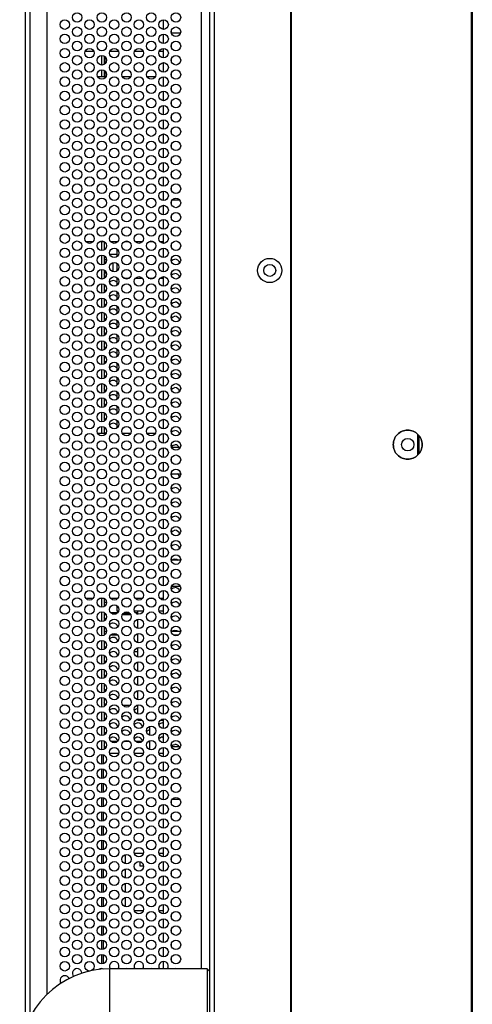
# Model space of a CAD drawing. Header units: millimetres. Extents: x 0 to 1118, y 0 to 864.
# Tile 5 of 69: x 60 to 84, y 348 to 399. Entities that reach past the tile are written whole.
import ezdxf

# ---------------------------------------------------------------- set-up
doc = ezdxf.new("R2010")
doc.units = ezdxf.units.MM

msp = doc.modelspace()

# ---------------------------------------------------------------- linework, layer by layer
at = {"color": 7, "linetype": 'Continuous', "lineweight": 30}
for p, q in [((84.2057, 300.9566), (84.2057, 471.1866)), ((84.2432, 471.1866), (84.2432, 300.9566)), ((70.4182, 470.8191), (70.4182, 301.3391)), ((70.6682, 301.5159), (70.6682, 470.6423)), ((84.1932, 304.7091), (84.1932, 467.4341)), ((74.6832, 305.8893), (74.6832, 466.2692)), ((74.7182, 305.8893), (74.7182, 466.2692)), ((60.7182, 346.2804), (60.7182, 425.8778)), ((61.8432, 424.1469), (61.8432, 348.0113)), ((67.9932, 398.7534), (67.9932, 399.2534)), ((68.4182, 398.5194), (68.4182, 398.7373)), ((68.4182, 398.5653), (68.8851, 398.5653)), ((67.9932, 398.0034), (67.9932, 398.5034)), ((63.8655, 397.6066), (64.3209, 397.6066)), ((65.1655, 397.6066), (65.6209, 397.6066)), ((66.4655, 397.6066), (66.9209, 397.6066)), ((67.7655, 397.6066), (67.9932, 397.6066)), ((67.9932, 397.2534), (67.9932, 397.7534)), ((68.4182, 397.7694), (68.4182, 397.9873)), ((64.8653, 397.3465), (64.8653, 396.9102)), ((64.9182, 396.9498), (64.9182, 397.3069)), ((67.9932, 396.5034), (67.9932, 397.0034)), ((68.4182, 397.0194), (68.4182, 397.2373)), ((64.8653, 396.5965), (64.8653, 396.2566)), ((64.9182, 396.2566), (64.9182, 396.5569)), ((68.4182, 396.2694), (68.4182, 396.4873)), ((64.9616, 396.2566), (64.5249, 396.2566)), ((66.2616, 396.2566), (65.8249, 396.2566)), ((67.5616, 396.2566), (67.1249, 396.2566)), ((67.9932, 395.7534), (67.9932, 396.2534)), ((67.9932, 395.0034), (67.9932, 395.5034)), ((68.4182, 395.5194), (68.4182, 395.7373)), ((68.4182, 394.7694), (68.4182, 394.9873)), ((67.9932, 394.2534), (67.9932, 394.7534)), ((67.9932, 393.5034), (67.9932, 394.0034)), ((68.4182, 394.0194), (68.4182, 394.2373)), ((68.4182, 393.2694), (68.4182, 393.4873)), ((67.9932, 392.7534), (67.9932, 393.2534)), ((67.9932, 392.0034), (67.9932, 392.5034)), ((68.4182, 392.5194), (68.4182, 392.7373)), ((68.4182, 391.7694), (68.4182, 391.9873)), ((67.9932, 391.2534), (67.9932, 391.7534)), ((67.9932, 390.5034), (67.9932, 391.0034)), ((68.4182, 391.0194), (68.4182, 391.2373)), ((68.4182, 390.2694), (68.4182, 390.4873)), ((67.9932, 389.7534), (67.9932, 390.2534)), ((68.8515, 389.7666), (68.4349, 389.7666)), ((67.9932, 389.0034), (67.9932, 389.5034)), ((68.4182, 389.5194), (68.4182, 389.7373)), ((67.9932, 388.2534), (67.9932, 388.7534)), ((68.4182, 388.7694), (68.4182, 388.9873)), ((68.4182, 388.0194), (68.4182, 388.2373)), ((67.9932, 387.5034), (67.9932, 388.0034)), ((63.8908, 387.6066), (64.2956, 387.6066)), ((64.6412, 387.6066), (64.8453, 387.6066)), ((64.8653, 387.5965), (64.8653, 387.1602)), ((65.1908, 387.6066), (65.5956, 387.6066)), ((65.5432, 387.5534), (65.5432, 387.6066)), ((65.5432, 386.8034), (65.5432, 387.2034)), ((65.9412, 387.6066), (66.1453, 387.6066)), ((66.4908, 387.6066), (66.8956, 387.6066)), ((67.2412, 387.6066), (67.4453, 387.6066)), ((67.7908, 387.6066), (67.9932, 387.6066)), ((67.9932, 386.7534), (67.9932, 387.2534)), ((68.4182, 387.2694), (68.4182, 387.4873)), ((64.8653, 386.8465), (64.8653, 386.4102)), ((64.8698, 386.753), (64.8653, 386.753)), ((64.8653, 386.6592), (64.9028, 386.6592)), ((64.9688, 386.7361), (64.8698, 386.753)), ((64.9028, 386.436), (64.9028, 386.6592)), ((64.9028, 386.6592), (64.9913, 386.6592)), ((65.1525, 386.9359), (65.5432, 386.9359)), ((68.4182, 386.5194), (68.4182, 386.7373)), ((65.3329, 386.0107), (65.3329, 386.496)), ((65.5432, 386.0534), (65.5432, 386.4534)), ((67.9932, 386.0034), (67.9932, 386.5034)), ((64.8653, 386.0965), (64.8653, 385.6602)), ((64.9028, 385.9967), (64.8653, 385.9967)), ((64.8653, 385.903), (64.8698, 385.903)), ((64.8698, 385.903), (64.9891, 385.9234)), ((64.9028, 385.9967), (64.9028, 386.0708)), ((64.9028, 385.9967), (64.9634, 385.9967)), ((65.5432, 385.6816), (65.5432, 385.7034)), ((65.5432, 385.3034), (65.5432, 385.6816)), ((65.5432, 385.6816), (65.5685, 385.6816)), ((65.889, 385.6816), (66.1974, 385.6816)), ((66.5179, 385.6816), (66.8685, 385.6816)), ((67.189, 385.6816), (67.4974, 385.6816)), ((67.8179, 385.6816), (67.9932, 385.6816)), ((67.9932, 385.2534), (67.9932, 385.7534)), ((68.4182, 385.7694), (68.4182, 385.9873)), ((64.8653, 385.3465), (64.8653, 384.9102)), ((68.4182, 385.0194), (68.4182, 385.2373)), ((64.8653, 384.5965), (64.8653, 384.1602)), ((65.5432, 384.5534), (65.5432, 384.9534)), ((67.9932, 384.5034), (67.9932, 385.0034)), ((65.5432, 383.8034), (65.5432, 384.2034)), ((67.9932, 383.7534), (67.9932, 384.2534)), ((68.4182, 384.2694), (68.4182, 384.4873)), ((64.8653, 383.8465), (64.8653, 383.4102)), ((68.4182, 383.5194), (68.4182, 383.7373)), ((64.8653, 383.0965), (64.8653, 382.6602)), ((65.5432, 383.0534), (65.5432, 383.4534)), ((67.9932, 383.0034), (67.9932, 383.5034)), ((65.5432, 382.3034), (65.5432, 382.7034)), ((67.9932, 382.2534), (67.9932, 382.7534)), ((68.4182, 382.7694), (68.4182, 382.9873)), ((64.8653, 382.3465), (64.8653, 381.9102)), ((67.9932, 381.5034), (67.9932, 382.0034)), ((68.4182, 382.0194), (68.4182, 382.2373)), ((64.8653, 381.5965), (64.8653, 381.1602)), ((65.5432, 381.5534), (65.5432, 381.9534)), ((68.4182, 381.2694), (68.4182, 381.4873)), ((65.5432, 380.8034), (65.5432, 381.2034)), ((67.9932, 380.7534), (67.9932, 381.2534)), ((64.8653, 380.8465), (64.8653, 380.4102)), ((65.5432, 380.0534), (65.5432, 380.4534)), ((67.9932, 380.0034), (67.9932, 380.5034)), ((68.4182, 380.5194), (68.4182, 380.7373)), ((64.8653, 380.0965), (64.8653, 379.6602)), ((68.4182, 379.7694), (68.4182, 379.9873)), ((65.5432, 379.3034), (65.5432, 379.7034)), ((67.9932, 379.2534), (67.9932, 379.7534)), ((64.8653, 379.3465), (64.8653, 378.9102)), ((65.5432, 378.5534), (65.5432, 378.9534)), ((67.9932, 378.5034), (67.9932, 379.0034)), ((68.4182, 379.0194), (68.4182, 379.2373)), ((64.8653, 378.5965), (64.8653, 378.1602)), ((68.4182, 378.2694), (68.4182, 378.4873)), ((64.8653, 377.8465), (64.8653, 377.5066)), ((65.5432, 377.8034), (65.5432, 378.2034)), ((67.9932, 377.7534), (67.9932, 378.2534)), ((64.9616, 377.5066), (64.5249, 377.5066)), ((66.2616, 377.5066), (65.8249, 377.5066)), ((67.5616, 377.5066), (67.1249, 377.5066)), ((67.9932, 377.0034), (67.9932, 377.5034)), ((68.4182, 377.5194), (68.4182, 377.7373)), ((81.3682, 376.373), (81.3682, 377.4702)), ((81.4432, 376.4735), (81.4432, 377.3697)), ((68.4182, 376.7694), (68.4182, 376.9873)), ((67.9932, 376.2534), (67.9932, 376.7534)), ((68.8668, 376.7666), (68.4196, 376.7666)), ((67.9932, 375.5034), (67.9932, 376.0034)), ((68.4182, 376.0194), (68.4182, 376.2373)), ((67.9932, 374.7534), (67.9932, 375.2534)), ((68.4182, 375.2694), (68.4182, 375.4873)), ((68.4182, 375.3916), (68.8929, 375.3916)), ((68.4182, 375.3469), (68.4807, 375.3916)), ((68.4182, 374.5194), (68.4182, 374.7373)), ((67.9932, 374.0034), (67.9932, 374.5034)), ((67.9932, 373.2534), (67.9932, 373.7534)), ((68.4182, 373.7694), (68.4182, 373.9873)), ((68.4182, 373.0194), (68.4182, 373.2373)), ((67.9932, 372.5034), (67.9932, 373.0034)), ((67.9932, 371.7534), (67.9932, 372.2534)), ((68.4182, 372.2694), (68.4182, 372.4873)), ((68.4182, 371.5194), (68.4182, 371.7373)), ((67.9932, 371.0034), (67.9932, 371.5034)), ((67.9932, 370.2534), (67.9932, 370.7534)), ((68.4182, 370.7694), (68.4182, 370.9873)), ((68.8923, 370.8566), (68.4182, 370.8566)), ((68.4182, 370.0194), (68.4182, 370.2373)), ((67.9932, 369.5034), (67.9932, 370.0034)), ((67.9932, 368.7534), (67.9932, 369.2534)), ((68.4182, 369.2694), (68.4182, 369.4873)), ((68.4182, 369.4816), (68.8709, 369.4816)), ((63.8908, 368.8566), (64.2956, 368.8566)), ((64.6412, 368.8566), (64.8453, 368.8566)), ((64.8653, 368.8465), (64.8653, 368.4102)), ((64.9932, 368.6266), (64.8653, 368.6266)), ((65.1908, 368.8566), (65.5956, 368.8566)), ((65.5432, 368.8034), (65.5432, 368.8566)), ((65.9412, 368.8566), (66.1453, 368.8566)), ((66.4908, 368.8566), (66.8956, 368.8566)), ((67.2412, 368.8566), (67.4453, 368.8566)), ((67.7908, 368.8566), (67.9932, 368.8566)), ((68.4182, 368.5194), (68.4182, 368.7373)), ((64.8653, 368.0965), (64.8653, 367.6602)), ((64.8653, 368.0266), (64.9445, 368.0266)), ((65.288, 368.0266), (65.4984, 368.0266)), ((65.5432, 368.1816), (65.5432, 368.4534)), ((65.5432, 368.1816), (65.6327, 368.1816)), ((65.5682, 368.1066), (65.5682, 368.1816)), ((65.8419, 368.0266), (66.2445, 368.0266)), ((65.856, 368.0441), (66.2304, 368.0441)), ((66.4537, 368.1816), (66.9327, 368.1816)), ((66.5565, 368.0441), (66.6432, 368.0441)), ((66.588, 368.0266), (66.6432, 368.0266)), ((66.6432, 368.0084), (66.6432, 368.1816)), ((67.7537, 368.1816), (67.9932, 368.1816)), ((67.9932, 368.0034), (67.9932, 368.5034)), ((64.8653, 367.9941), (64.9648, 367.9941)), ((65.8216, 367.9941), (66.2648, 367.9941)), ((66.6432, 367.2584), (66.6432, 367.7483)), ((67.9932, 367.2534), (67.9932, 367.7534)), ((68.4182, 367.7694), (68.4182, 367.9873)), ((64.8653, 367.3465), (64.8653, 366.9102)), ((64.8653, 367.1191), (64.9931, 367.1191)), ((66.6432, 366.5084), (66.6432, 366.9983)), ((67.9932, 366.5034), (67.9932, 367.0034)), ((68.4182, 367.0194), (68.4182, 367.2373)), ((68.4182, 367.1191), (68.8931, 367.1191)), ((64.8653, 366.9191), (64.88, 366.9191)), ((64.8653, 366.5965), (64.8653, 366.1602)), ((65.206, 366.9191), (65.5804, 366.9191)), ((68.4182, 366.2694), (68.4182, 366.4873)), ((68.5065, 366.9191), (68.78, 366.9191)), ((66.4466, 366.0441), (66.6432, 366.0441)), ((66.6432, 365.7584), (66.6432, 366.2483)), ((67.9932, 365.7534), (67.9932, 366.2534)), ((64.8653, 365.8465), (64.8653, 365.4102)), ((66.6432, 365.0084), (66.6432, 365.4983)), ((67.9932, 365.0034), (67.9932, 365.5034)), ((68.4182, 365.5194), (68.4182, 365.7373)), ((64.8653, 365.0965), (64.8653, 364.6602)), ((68.4182, 364.7694), (68.4182, 364.9873)), ((66.6432, 364.2584), (66.6432, 364.7483)), ((67.9932, 364.2534), (67.9932, 364.7534)), ((64.8653, 364.3465), (64.8653, 363.9102)), ((66.6432, 363.5084), (66.6432, 363.9983)), ((67.9932, 363.5034), (67.9932, 364.0034)), ((68.4182, 364.0194), (68.4182, 364.2373)), ((64.8653, 363.5965), (64.8653, 363.1602)), ((68.4182, 363.2694), (68.4182, 363.4873)), ((64.8653, 362.8465), (64.8653, 362.4102)), ((65.8505, 363.2191), (66.2359, 363.2191)), ((66.5669, 363.2191), (66.6432, 363.2191)), ((66.6432, 362.7584), (66.6432, 363.2483)), ((67.9932, 362.7534), (67.9932, 363.2534)), ((66.6432, 362.4316), (66.6432, 362.4983)), ((66.6432, 362.4316), (66.8685, 362.4316)), ((67.189, 362.4316), (67.4974, 362.4316)), ((67.2682, 362.3899), (67.2682, 362.4316)), ((67.8179, 362.4316), (67.9932, 362.4316)), ((67.9932, 362.0034), (67.9932, 362.5034)), ((68.4182, 362.5194), (68.4182, 362.7373)), ((64.8653, 362.0965), (64.8653, 361.6602)), ((67.2682, 361.6399), (67.2682, 362.1169)), ((67.9432, 362.2934), (67.9932, 362.2883)), ((68.4182, 361.7694), (68.4182, 361.9873)), ((64.8653, 361.3465), (64.8653, 360.9102)), ((65.5622, 361.3191), (65.2243, 361.3191)), ((66.2049, 361.3191), (65.8816, 361.3191)), ((66.8622, 361.3191), (66.5243, 361.3191)), ((67.2682, 361.3191), (67.1816, 361.3191)), ((67.2682, 360.8899), (67.2682, 361.3669)), ((67.9432, 361.5434), (67.9932, 361.5383)), ((67.9932, 361.2534), (67.9932, 361.7534)), ((67.9932, 360.5034), (67.9932, 361.0034)), ((68.4182, 361.0194), (68.4182, 361.2373)), ((68.8737, 361.0316), (68.4182, 361.0316)), ((64.8182, 360.6169), (64.8182, 360.1399)), ((65.6327, 360.6816), (65.1537, 360.6816)), ((66.9327, 360.6816), (66.4537, 360.6816)), ((67.9932, 360.6816), (67.7537, 360.6816)), ((67.9932, 359.7534), (67.9932, 360.2534)), ((68.4182, 360.2694), (68.4182, 360.4873)), ((64.8182, 359.8669), (64.8182, 359.3899)), ((68.4182, 359.5194), (68.4182, 359.7373)), ((68.7453, 359.8566), (68.5412, 359.8566)), ((67.9932, 359.0034), (67.9932, 359.5034)), ((64.8182, 359.1169), (64.8182, 358.6399)), ((67.9932, 358.2534), (67.9932, 358.7534)), ((68.4182, 358.7694), (68.4182, 358.9873)), ((64.8182, 358.3669), (64.8182, 357.8899)), ((68.4182, 358.0194), (68.4182, 358.2373)), ((68.456, 358.2941), (68.8304, 358.2941)), ((67.9932, 357.5034), (67.9932, 358.0034)), ((64.8182, 357.6169), (64.8182, 357.1399)), ((67.9932, 356.7534), (67.9932, 357.2534)), ((68.4182, 357.2694), (68.4182, 357.4873)), ((64.8182, 356.8669), (64.8182, 356.3899)), ((68.4182, 356.5194), (68.4182, 356.7373)), ((64.8182, 356.1169), (64.8182, 355.6399)), ((67.9932, 356.0034), (67.9932, 356.5034)), ((64.8057, 355.6691), (64.8057, 355.6363)), ((64.8057, 355.6691), (64.8182, 355.6691)), ((67.9932, 355.2534), (67.9932, 355.7534)), ((68.4182, 355.7694), (68.4182, 355.9873)), ((64.8182, 355.3669), (64.8182, 354.8899)), ((65.9932, 354.8834), (65.9932, 355.3733)), ((66.9327, 355.4316), (66.4537, 355.4316)), ((67.9932, 355.4316), (67.7537, 355.4316)), ((68.4182, 355.0194), (68.4182, 355.2373)), ((64.8182, 354.6169), (64.8182, 354.1399)), ((65.9932, 354.1334), (65.9932, 354.6233)), ((66.7432, 354.9983), (66.7432, 354.7816)), ((66.7432, 354.7816), (66.9416, 354.7816)), ((67.9932, 354.5034), (67.9932, 355.0034)), ((67.9932, 353.7534), (67.9932, 354.2534)), ((68.4182, 354.2694), (68.4182, 354.4873)), ((64.8182, 353.8669), (64.8182, 353.3899)), ((65.9932, 353.3834), (65.9932, 353.8733)), ((68.4182, 353.5194), (68.4182, 353.7373)), ((64.8182, 353.1169), (64.8182, 352.6399)), ((65.9932, 352.6334), (65.9932, 353.1233)), ((66.8749, 353.0816), (66.7432, 353.0816)), ((66.7432, 353.0816), (66.7432, 353.0084)), ((67.9932, 353.0034), (67.9932, 353.5034)), ((67.9932, 352.2534), (67.9932, 352.7534)), ((68.4182, 352.7694), (68.4182, 352.9873)), ((64.8182, 352.3669), (64.8182, 351.8899)), ((66.4537, 352.4316), (66.9327, 352.4316)), ((67.7537, 352.4316), (67.9932, 352.4316)), ((67.9932, 351.5034), (67.9932, 352.0034)), ((68.4182, 352.0194), (68.4182, 352.2373)), ((64.8182, 351.6169), (64.8182, 351.1399)), ((68.4182, 351.2694), (68.4182, 351.4873)), ((67.9932, 350.7534), (67.9932, 351.2534)), ((64.8182, 350.8669), (64.8182, 350.3899)), ((67.9932, 350.0034), (67.9932, 350.5034)), ((68.4182, 350.5194), (68.4182, 350.7373)), ((64.8182, 350.1169), (64.8182, 349.6399)), ((68.4182, 349.7694), (68.4182, 349.9873)), ((67.9932, 349.3691), (67.9932, 349.7534)), ((64.8182, 349.3669), (64.8182, 349.3562)), ((70.2932, 349.3691), (65.1682, 349.3691)), ((65.1682, 346.8691), (65.1682, 349.3691)), ((70.4182, 349.2441), (70.2932, 349.3691)), ((70.2932, 349.3691), (70.2932, 346.8691))]:
    msp.add_line(p, q, dxfattribs=at)
at = {"color": 8, "linetype": 'Continuous', "lineweight": 30}
for p, q in [((60.9682, 346.8378), (60.9682, 425.3204)), ((69.9841, 349.3691), (69.9841, 422.7891)), ((64.7403, 396.8784), (64.7403, 397.3784)), ((64.7403, 396.2566), (64.7403, 396.6284)), ((64.7403, 387.1284), (64.7403, 387.6066)), ((64.7403, 386.3784), (64.7403, 386.8784)), ((64.7403, 385.6284), (64.7403, 386.1284)), ((64.7403, 384.8784), (64.7403, 385.3784)), ((64.7403, 384.1284), (64.7403, 384.6284)), ((64.7403, 383.3784), (64.7403, 383.8784)), ((64.7403, 382.6284), (64.7403, 383.1284)), ((64.7403, 381.8784), (64.7403, 382.3784)), ((64.7403, 381.1284), (64.7403, 381.6284)), ((64.7403, 380.3784), (64.7403, 380.8784)), ((64.7403, 379.6284), (64.7403, 380.1284)), ((64.7403, 378.8784), (64.7403, 379.3784)), ((64.7403, 378.1284), (64.7403, 378.6284)), ((64.7403, 377.5066), (64.7403, 377.8784)), ((64.7403, 368.3784), (64.7403, 368.8566)), ((64.7403, 367.6284), (64.7403, 368.1284)), ((65.1946, 368.1016), (65.5684, 368.1016)), ((65.5956, 368.1066), (65.5682, 368.1066)), ((65.9412, 368.1066), (66.1453, 368.1066)), ((66.4908, 368.1066), (66.6432, 368.1066)), ((64.7403, 366.8784), (64.7403, 367.3784)), ((64.7403, 366.1284), (64.7403, 366.6284)), ((64.7403, 365.3784), (64.7403, 365.8784)), ((64.7403, 364.6284), (64.7403, 365.1284)), ((64.7403, 363.8784), (64.7403, 364.3784)), ((64.7403, 363.1284), (64.7403, 363.6284)), ((64.7403, 362.3784), (64.7403, 362.8784)), ((64.7403, 361.6284), (64.7403, 362.1284)), ((64.7403, 360.8784), (64.7403, 361.3784)), ((64.7403, 360.1284), (64.7403, 360.6284)), ((64.7403, 359.3784), (64.7403, 359.8784)), ((64.7403, 358.6284), (64.7403, 359.1284)), ((64.7403, 357.8784), (64.7403, 358.3784)), ((64.7403, 357.1284), (64.7403, 357.6284)), ((64.7403, 356.3784), (64.7403, 356.8784)), ((64.7403, 355.6284), (64.7403, 356.1284)), ((64.7403, 354.8784), (64.7403, 355.3784)), ((64.7403, 354.1284), (64.7403, 354.6284)), ((64.7403, 353.3784), (64.7403, 353.8784)), ((64.7403, 352.6284), (64.7403, 353.1284)), ((64.7403, 351.8784), (64.7403, 352.3784)), ((64.7403, 351.1284), (64.7403, 351.6284)), ((64.7403, 350.3784), (64.7403, 350.8784)), ((64.7403, 349.6284), (64.7403, 350.1284)), ((64.7403, 349.3498), (64.7403, 349.3784))]:
    msp.add_line(p, q, dxfattribs=at)
at = {"color": 7, "linetype": 'Continuous', "lineweight": 30, "flags": 128}
for points in [[(68.4182, 386.5969), (68.4976, 386.6493), (68.5932, 386.6684)], [(68.4182, 385.8469), (68.4976, 385.8993), (68.5932, 385.9184)], [(68.4182, 385.0969), (68.4976, 385.1493), (68.5932, 385.1684)], [(68.4182, 384.3469), (68.4976, 384.3993), (68.5932, 384.4184)], [(68.4182, 383.5969), (68.4976, 383.6493), (68.5932, 383.6684)], [(68.4182, 382.8469), (68.4976, 382.8993), (68.5932, 382.9184)], [(68.4182, 382.0969), (68.4976, 382.1493), (68.5932, 382.1684)], [(68.4182, 381.3469), (68.4976, 381.3993), (68.5932, 381.4184)], [(68.4182, 380.5969), (68.4976, 380.6493), (68.5932, 380.6684)], [(68.4182, 379.8469), (68.4976, 379.8993), (68.5932, 379.9184)], [(68.4182, 379.0969), (68.4976, 379.1493), (68.5932, 379.1684)], [(68.4182, 378.3469), (68.4976, 378.3993), (68.5932, 378.4184)], [(68.4182, 377.5969), (68.4976, 377.6493), (68.5932, 377.6684)], [(68.4182, 376.8469), (68.4976, 376.8993), (68.5932, 376.9184)], [(68.4182, 374.5969), (68.4976, 374.6493), (68.5932, 374.6684)], [(68.4182, 373.8469), (68.4976, 373.8993), (68.5932, 373.9184)], [(68.4182, 373.0969), (68.4976, 373.1493), (68.5932, 373.1684)], [(68.4182, 372.3469), (68.4976, 372.3993), (68.5932, 372.4184)], [(68.4182, 371.5969), (68.4976, 371.6493), (68.5932, 371.6684)], [(68.4287, 370.8566), (68.4976, 370.8993), (68.5932, 370.9184)], [(68.5932, 370.9184), (68.6889, 370.8993), (68.7578, 370.8566)], [(68.4182, 369.3469), (68.4976, 369.3993), (68.5932, 369.4184)], [(68.4182, 368.5969), (68.4976, 368.6493), (68.5932, 368.6684)], [(68.4182, 367.8469), (68.4976, 367.8993), (68.5932, 367.9184)], [(68.4442, 367.1191), (68.4976, 367.1493), (68.5932, 367.1684)], [(68.5932, 367.1684), (68.6889, 367.1493), (68.7423, 367.1191)], [(68.4182, 366.3469), (68.4976, 366.3993), (68.5932, 366.4184)], [(68.4182, 365.5969), (68.4976, 365.6493), (68.5932, 365.6684)], [(68.4182, 364.8469), (68.4976, 364.8993), (68.5932, 364.9184)], [(68.4182, 364.0969), (68.4976, 364.1493), (68.5932, 364.1684)], [(68.4182, 363.3469), (68.4976, 363.3993), (68.5932, 363.4184)], [(68.4182, 362.5969), (68.4976, 362.6493), (68.5932, 362.6684)], [(68.4182, 361.8469), (68.4976, 361.8993), (68.5932, 361.9184)], [(68.4182, 361.0969), (68.4976, 361.1493), (68.5932, 361.1684)], [(66.1107, 349.3691), (66.0432, 349.3784), (65.9758, 349.3691)], [(67.4107, 349.3691), (67.3432, 349.3784), (67.2758, 349.3691)], [(68.7107, 349.3691), (68.6432, 349.3784), (68.5758, 349.3691)]]:
    msp.add_lwpolyline(points, dxfattribs=at)
at = {"color": 7, "linetype": 'Continuous', "lineweight": 30}
for centre, radius in [((63.4432, 399.3784), 0.25), ((64.7432, 399.3784), 0.25), ((66.0432, 399.3784), 0.25), ((67.3432, 399.3784), 0.25), ((68.6432, 399.3784), 0.25), ((62.7932, 399.0034), 0.25), ((64.0932, 399.0034), 0.25), ((65.3932, 399.0034), 0.25), ((66.6932, 399.0034), 0.25), ((67.9932, 399.0034), 0.25), ((63.4432, 398.6284), 0.25), ((64.7432, 398.6284), 0.25), ((66.0432, 398.6284), 0.25), ((67.3432, 398.6284), 0.25), ((68.6432, 398.6284), 0.25), ((62.7932, 398.2534), 0.25), ((63.4432, 397.8784), 0.25), ((64.0932, 398.2534), 0.25), ((64.7432, 397.8784), 0.25), ((65.3932, 398.2534), 0.25), ((66.0432, 397.8784), 0.25), ((66.6932, 398.2534), 0.25), ((67.3432, 397.8784), 0.25), ((67.9932, 398.2534), 0.25), ((68.6432, 397.8784), 0.25), ((62.7932, 397.5034), 0.25), ((64.0932, 397.5034), 0.25), ((65.3932, 397.5034), 0.25), ((66.6932, 397.5034), 0.25), ((67.9932, 397.5034), 0.25), ((62.7932, 396.7534), 0.25), ((63.4432, 397.1284), 0.25), ((64.0932, 396.7534), 0.25), ((64.7432, 397.1284), 0.25), ((65.3932, 396.7534), 0.25), ((66.0432, 397.1284), 0.25), ((66.6932, 396.7534), 0.25), ((67.3432, 397.1284), 0.25), ((67.9932, 396.7534), 0.25), ((68.6432, 397.1284), 0.25), ((63.4432, 396.3784), 0.25), ((64.7432, 396.3784), 0.25), ((66.0432, 396.3784), 0.25), ((67.3432, 396.3784), 0.25), ((68.6432, 396.3784), 0.25), ((62.7932, 396.0034), 0.25), ((64.0932, 396.0034), 0.25), ((65.3932, 396.0034), 0.25), ((66.6932, 396.0034), 0.25), ((67.9932, 396.0034), 0.25), ((62.7932, 395.2534), 0.25), ((63.4432, 395.6284), 0.25), ((64.0932, 395.2534), 0.25), ((64.7432, 395.6284), 0.25), ((65.3932, 395.2534), 0.25), ((66.0432, 395.6284), 0.25), ((66.6932, 395.2534), 0.25), ((67.3432, 395.6284), 0.25), ((67.9932, 395.2534), 0.25), ((68.6432, 395.6284), 0.25), ((63.4432, 394.8784), 0.25), ((64.7432, 394.8784), 0.25), ((66.0432, 394.8784), 0.25), ((67.3432, 394.8784), 0.25), ((68.6432, 394.8784), 0.25), ((62.7932, 394.5034), 0.25), ((64.0932, 394.5034), 0.25), ((65.3932, 394.5034), 0.25), ((66.6932, 394.5034), 0.25), ((67.9932, 394.5034), 0.25), ((62.7932, 393.7534), 0.25), ((63.4432, 394.1284), 0.25), ((64.0932, 393.7534), 0.25), ((64.7432, 394.1284), 0.25), ((65.3932, 393.7534), 0.25), ((66.0432, 394.1284), 0.25), ((66.6932, 393.7534), 0.25), ((67.3432, 394.1284), 0.25), ((67.9932, 393.7534), 0.25), ((68.6432, 394.1284), 0.25), ((63.4432, 393.3784), 0.25), ((64.7432, 393.3784), 0.25), ((66.0432, 393.3784), 0.25), ((67.3432, 393.3784), 0.25), ((68.6432, 393.3784), 0.25), ((62.7932, 393.0034), 0.25), ((63.4432, 392.6284), 0.25), ((64.0932, 393.0034), 0.25), ((64.7432, 392.6284), 0.25), ((65.3932, 393.0034), 0.25), ((66.0432, 392.6284), 0.25), ((66.6932, 393.0034), 0.25), ((67.3432, 392.6284), 0.25), ((67.9932, 393.0034), 0.25), ((68.6432, 392.6284), 0.25), ((62.7932, 392.2534), 0.25), ((64.0932, 392.2534), 0.25), ((65.3932, 392.2534), 0.25), ((66.6932, 392.2534), 0.25), ((67.9932, 392.2534), 0.25), ((63.4432, 391.8784), 0.25), ((64.7432, 391.8784), 0.25), ((66.0432, 391.8784), 0.25), ((67.3432, 391.8784), 0.25), ((68.6432, 391.8784), 0.25), ((62.7932, 391.5034), 0.25), ((63.4432, 391.1284), 0.25), ((64.0932, 391.5034), 0.25), ((64.7432, 391.1284), 0.25), ((65.3932, 391.5034), 0.25), ((66.0432, 391.1284), 0.25), ((66.6932, 391.5034), 0.25), ((67.3432, 391.1284), 0.25), ((67.9932, 391.5034), 0.25), ((68.6432, 391.1284), 0.25), ((62.7932, 390.7534), 0.25), ((64.0932, 390.7534), 0.25), ((65.3932, 390.7534), 0.25), ((66.6932, 390.7534), 0.25), ((67.9932, 390.7534), 0.25), ((63.4432, 390.3784), 0.25), ((64.7432, 390.3784), 0.25), ((66.0432, 390.3784), 0.25), ((67.3432, 390.3784), 0.25), ((68.6432, 390.3784), 0.25), ((62.7932, 390.0034), 0.25), ((63.4432, 389.6284), 0.25), ((64.0932, 390.0034), 0.25), ((64.7432, 389.6284), 0.25), ((65.3932, 390.0034), 0.25), ((66.0432, 389.6284), 0.25), ((66.6932, 390.0034), 0.25), ((67.3432, 389.6284), 0.25), ((67.9932, 390.0034), 0.25), ((68.6432, 389.6284), 0.25), ((62.7932, 389.2534), 0.25), ((64.0932, 389.2534), 0.25), ((65.3932, 389.2534), 0.25), ((66.6932, 389.2534), 0.25), ((67.9932, 389.2534), 0.25), ((62.7932, 388.5034), 0.25), ((63.4432, 388.8784), 0.25), ((64.0932, 388.5034), 0.25), ((64.7432, 388.8784), 0.25), ((65.3932, 388.5034), 0.25), ((66.0432, 388.8784), 0.25), ((66.6932, 388.5034), 0.25), ((67.3432, 388.8784), 0.25), ((67.9932, 388.5034), 0.25), ((68.6432, 388.8784), 0.25), ((63.4432, 388.1284), 0.25), ((64.7432, 388.1284), 0.25), ((66.0432, 388.1284), 0.25), ((67.3432, 388.1284), 0.25), ((68.6432, 388.1284), 0.25), ((62.7932, 387.7534), 0.25), ((64.0932, 387.7534), 0.25), ((65.3932, 387.7534), 0.25), ((66.6932, 387.7534), 0.25), ((67.9932, 387.7534), 0.25), ((62.7932, 387.0034), 0.25), ((63.4432, 387.3784), 0.25), ((64.0932, 387.0034), 0.25), ((64.7432, 387.3784), 0.25), ((65.3932, 387.0034), 0.25), ((66.0432, 387.3784), 0.25), ((66.6932, 387.0034), 0.25), ((67.3432, 387.3784), 0.25), ((67.9932, 387.0034), 0.25), ((68.6432, 387.3784), 0.25), ((63.4432, 386.6284), 0.25), ((64.7432, 386.6284), 0.25), ((66.0432, 386.6284), 0.25), ((67.3432, 386.6284), 0.25), ((68.6432, 386.6284), 0.25), ((73.5807, 386.0791), 0.6375), ((62.7932, 386.2534), 0.25), ((63.4432, 385.8784), 0.25), ((64.0932, 386.2534), 0.25), ((64.7432, 385.8784), 0.25), ((65.3932, 386.2534), 0.25), ((66.0432, 385.8784), 0.25), ((66.6932, 386.2534), 0.25), ((67.3432, 385.8784), 0.25), ((67.9932, 386.2534), 0.25), ((68.6432, 385.8784), 0.25), ((73.5807, 386.0791), 0.3125), ((62.7932, 385.5034), 0.25), ((64.0932, 385.5034), 0.25), ((65.3932, 385.5034), 0.25), ((66.6932, 385.5034), 0.25), ((67.9932, 385.5034), 0.25), ((63.4432, 385.1284), 0.25), ((64.7432, 385.1284), 0.25), ((66.0432, 385.1284), 0.25), ((67.3432, 385.1284), 0.25), ((68.6432, 385.1284), 0.25), ((62.7932, 384.7534), 0.25), ((63.4432, 384.3784), 0.25), ((64.0932, 384.7534), 0.25), ((64.7432, 384.3784), 0.25), ((65.3932, 384.7534), 0.25), ((66.0432, 384.3784), 0.25), ((66.6932, 384.7534), 0.25), ((67.3432, 384.3784), 0.25), ((67.9932, 384.7534), 0.25), ((68.6432, 384.3784), 0.25), ((62.7932, 384.0034), 0.25), ((64.0932, 384.0034), 0.25), ((65.3932, 384.0034), 0.25), ((66.6932, 384.0034), 0.25), ((67.9932, 384.0034), 0.25), ((63.4432, 383.6284), 0.25), ((64.7432, 383.6284), 0.25), ((66.0432, 383.6284), 0.25), ((67.3432, 383.6284), 0.25), ((68.6432, 383.6284), 0.25), ((62.7932, 383.2534), 0.25), ((63.4432, 382.8784), 0.25), ((64.0932, 383.2534), 0.25), ((64.7432, 382.8784), 0.25), ((65.3932, 383.2534), 0.25), ((66.0432, 382.8784), 0.25), ((66.6932, 383.2534), 0.25), ((67.3432, 382.8784), 0.25), ((67.9932, 383.2534), 0.25), ((68.6432, 382.8784), 0.25), ((62.7932, 382.5034), 0.25), ((64.0932, 382.5034), 0.25), ((65.3932, 382.5034), 0.25), ((66.6932, 382.5034), 0.25), ((67.9932, 382.5034), 0.25), ((62.7932, 381.7534), 0.25), ((63.4432, 382.1284), 0.25), ((64.0932, 381.7534), 0.25), ((64.7432, 382.1284), 0.25), ((65.3932, 381.7534), 0.25), ((66.0432, 382.1284), 0.25), ((66.6932, 381.7534), 0.25), ((67.3432, 382.1284), 0.25), ((67.9932, 381.7534), 0.25), ((68.6432, 382.1284), 0.25), ((63.4432, 381.3784), 0.25), ((64.7432, 381.3784), 0.25), ((66.0432, 381.3784), 0.25), ((67.3432, 381.3784), 0.25), ((68.6432, 381.3784), 0.25), ((62.7932, 381.0034), 0.25), ((64.0932, 381.0034), 0.25), ((65.3932, 381.0034), 0.25), ((66.6932, 381.0034), 0.25), ((67.9932, 381.0034), 0.25), ((62.7932, 380.2534), 0.25), ((63.4432, 380.6284), 0.25), ((64.0932, 380.2534), 0.25), ((64.7432, 380.6284), 0.25), ((65.3932, 380.2534), 0.25), ((66.0432, 380.6284), 0.25), ((66.6932, 380.2534), 0.25), ((67.3432, 380.6284), 0.25), ((67.9932, 380.2534), 0.25), ((68.6432, 380.6284), 0.25), ((63.4432, 379.8784), 0.25), ((64.7432, 379.8784), 0.25), ((66.0432, 379.8784), 0.25), ((67.3432, 379.8784), 0.25), ((68.6432, 379.8784), 0.25), ((62.7932, 379.5034), 0.25), ((64.0932, 379.5034), 0.25), ((65.3932, 379.5034), 0.25), ((66.6932, 379.5034), 0.25), ((67.9932, 379.5034), 0.25), ((62.7932, 378.7534), 0.25), ((63.4432, 379.1284), 0.25), ((64.0932, 378.7534), 0.25), ((64.7432, 379.1284), 0.25), ((65.3932, 378.7534), 0.25), ((66.0432, 379.1284), 0.25), ((66.6932, 378.7534), 0.25), ((67.3432, 379.1284), 0.25), ((67.9932, 378.7534), 0.25), ((68.6432, 379.1284), 0.25), ((63.4432, 378.3784), 0.25), ((64.7432, 378.3784), 0.25), ((66.0432, 378.3784), 0.25), ((67.3432, 378.3784), 0.25), ((68.6432, 378.3784), 0.25), ((62.7932, 378.0034), 0.25), ((63.4432, 377.6284), 0.25), ((64.0932, 378.0034), 0.25), ((64.7432, 377.6284), 0.25), ((65.3932, 378.0034), 0.25), ((66.0432, 377.6284), 0.25), ((66.6932, 378.0034), 0.25), ((67.3432, 377.6284), 0.25), ((67.9932, 378.0034), 0.25), ((68.6432, 377.6284), 0.25), ((62.7932, 377.2534), 0.25), ((64.0932, 377.2534), 0.25), ((65.3932, 377.2534), 0.25), ((66.6932, 377.2534), 0.25), ((67.9932, 377.2534), 0.25), ((63.4432, 376.8784), 0.25), ((64.7432, 376.8784), 0.25), ((66.0432, 376.8784), 0.25), ((67.3432, 376.8784), 0.25), ((68.6432, 376.8784), 0.25), ((80.8432, 376.9216), 0.325), ((62.7932, 376.5034), 0.25), ((63.4432, 376.1284), 0.25), ((64.0932, 376.5034), 0.25), ((64.7432, 376.1284), 0.25), ((65.3932, 376.5034), 0.25), ((66.0432, 376.1284), 0.25), ((66.6932, 376.5034), 0.25), ((67.3432, 376.1284), 0.25), ((67.9932, 376.5034), 0.25), ((68.6432, 376.1284), 0.25), ((62.7932, 375.7534), 0.25), ((64.0932, 375.7534), 0.25), ((65.3932, 375.7534), 0.25), ((66.6932, 375.7534), 0.25), ((67.9932, 375.7534), 0.25), ((62.7932, 375.0034), 0.25), ((63.4432, 375.3784), 0.25), ((64.0932, 375.0034), 0.25), ((64.7432, 375.3784), 0.25), ((65.3932, 375.0034), 0.25), ((66.0432, 375.3784), 0.25), ((66.6932, 375.0034), 0.25), ((67.3432, 375.3784), 0.25), ((67.9932, 375.0034), 0.25), ((68.6432, 375.3784), 0.25), ((63.4432, 374.6284), 0.25), ((64.7432, 374.6284), 0.25), ((66.0432, 374.6284), 0.25), ((67.3432, 374.6284), 0.25), ((68.6432, 374.6284), 0.25), ((62.7932, 374.2534), 0.25), ((64.0932, 374.2534), 0.25), ((65.3932, 374.2534), 0.25), ((66.6932, 374.2534), 0.25), ((67.9932, 374.2534), 0.25), ((62.7932, 373.5034), 0.25), ((63.4432, 373.8784), 0.25), ((64.0932, 373.5034), 0.25), ((64.7432, 373.8784), 0.25), ((65.3932, 373.5034), 0.25), ((66.0432, 373.8784), 0.25), ((66.6932, 373.5034), 0.25), ((67.3432, 373.8784), 0.25), ((67.9932, 373.5034), 0.25), ((68.6432, 373.8784), 0.25), ((63.4432, 373.1284), 0.25), ((64.7432, 373.1284), 0.25), ((66.0432, 373.1284), 0.25), ((67.3432, 373.1284), 0.25), ((68.6432, 373.1284), 0.25), ((62.7932, 372.7534), 0.25), ((64.0932, 372.7534), 0.25), ((65.3932, 372.7534), 0.25), ((66.6932, 372.7534), 0.25), ((67.9932, 372.7534), 0.25), ((62.7932, 372.0034), 0.25), ((63.4432, 372.3784), 0.25), ((64.0932, 372.0034), 0.25), ((64.7432, 372.3784), 0.25), ((65.3932, 372.0034), 0.25), ((66.0432, 372.3784), 0.25), ((66.6932, 372.0034), 0.25), ((67.3432, 372.3784), 0.25), ((67.9932, 372.0034), 0.25), ((68.6432, 372.3784), 0.25), ((63.4432, 371.6284), 0.25), ((64.7432, 371.6284), 0.25), ((66.0432, 371.6284), 0.25), ((67.3432, 371.6284), 0.25), ((68.6432, 371.6284), 0.25), ((62.7932, 371.2534), 0.25), ((63.4432, 370.8784), 0.25), ((64.0932, 371.2534), 0.25), ((64.7432, 370.8784), 0.25), ((65.3932, 371.2534), 0.25), ((66.0432, 370.8784), 0.25), ((66.6932, 371.2534), 0.25), ((67.3432, 370.8784), 0.25), ((67.9932, 371.2534), 0.25), ((68.6432, 370.8784), 0.25), ((62.7932, 370.5034), 0.25), ((64.0932, 370.5034), 0.25), ((65.3932, 370.5034), 0.25), ((66.6932, 370.5034), 0.25), ((67.9932, 370.5034), 0.25), ((63.4432, 370.1284), 0.25), ((64.7432, 370.1284), 0.25), ((66.0432, 370.1284), 0.25), ((67.3432, 370.1284), 0.25), ((68.6432, 370.1284), 0.25), ((62.7932, 369.7534), 0.25), ((63.4432, 369.3784), 0.25), ((64.0932, 369.7534), 0.25), ((64.7432, 369.3784), 0.25), ((65.3932, 369.7534), 0.25), ((66.0432, 369.3784), 0.25), ((66.6932, 369.7534), 0.25), ((67.3432, 369.3784), 0.25), ((67.9932, 369.7534), 0.25), ((68.6432, 369.3784), 0.25), ((62.7932, 369.0034), 0.25), ((64.0932, 369.0034), 0.25), ((65.3932, 369.0034), 0.25), ((66.6932, 369.0034), 0.25), ((67.9932, 369.0034), 0.25), ((63.4432, 368.6284), 0.25), ((64.7432, 368.6284), 0.25), ((66.0432, 368.6284), 0.25), ((67.3432, 368.6284), 0.25), ((68.6432, 368.6284), 0.25), ((62.7932, 368.2534), 0.25), ((63.4432, 367.8784), 0.25), ((64.0932, 368.2534), 0.25), ((64.7432, 367.8784), 0.25), ((65.3932, 368.2534), 0.25), ((66.0432, 367.8784), 0.25), ((66.6932, 368.2534), 0.25), ((67.3432, 367.8784), 0.25), ((67.9932, 368.2534), 0.25), ((68.6432, 367.8784), 0.25), ((62.7932, 367.5034), 0.25), ((64.0932, 367.5034), 0.25), ((65.3932, 367.5034), 0.25), ((66.6932, 367.5034), 0.25), ((67.9932, 367.5034), 0.25), ((62.7932, 366.7534), 0.25), ((63.4432, 367.1284), 0.25), ((64.0932, 366.7534), 0.25), ((64.7432, 367.1284), 0.25), ((65.3932, 366.7534), 0.25), ((66.0432, 367.1284), 0.25), ((66.6932, 366.7534), 0.25), ((67.3432, 367.1284), 0.25), ((67.9932, 366.7534), 0.25), ((68.6432, 367.1284), 0.25), ((63.4432, 366.3784), 0.25), ((64.7432, 366.3784), 0.25), ((66.0432, 366.3784), 0.25), ((67.3432, 366.3784), 0.25), ((68.6432, 366.3784), 0.25), ((62.7932, 366.0034), 0.25), ((64.0932, 366.0034), 0.25), ((65.3932, 366.0034), 0.25), ((66.6932, 366.0034), 0.25), ((67.9932, 366.0034), 0.25), ((62.7932, 365.2534), 0.25), ((63.4432, 365.6284), 0.25), ((64.0932, 365.2534), 0.25), ((64.7432, 365.6284), 0.25), ((65.3932, 365.2534), 0.25), ((66.0432, 365.6284), 0.25), ((66.6932, 365.2534), 0.25), ((67.3432, 365.6284), 0.25), ((67.9932, 365.2534), 0.25), ((68.6432, 365.6284), 0.25), ((63.4432, 364.8784), 0.25), ((64.7432, 364.8784), 0.25), ((66.0432, 364.8784), 0.25), ((67.3432, 364.8784), 0.25), ((68.6432, 364.8784), 0.25), ((62.7932, 364.5034), 0.25), ((64.0932, 364.5034), 0.25), ((65.3932, 364.5034), 0.25), ((66.6932, 364.5034), 0.25), ((67.9932, 364.5034), 0.25), ((62.7932, 363.7534), 0.25), ((63.4432, 364.1284), 0.25), ((64.0932, 363.7534), 0.25), ((64.7432, 364.1284), 0.25), ((65.3932, 363.7534), 0.25), ((66.0432, 364.1284), 0.25), ((66.6932, 363.7534), 0.25), ((67.3432, 364.1284), 0.25), ((67.9932, 363.7534), 0.25), ((68.6432, 364.1284), 0.25), ((63.4432, 363.3784), 0.25), ((64.7432, 363.3784), 0.25), ((66.0432, 363.3784), 0.25), ((67.3432, 363.3784), 0.25), ((68.6432, 363.3784), 0.25), ((62.7932, 363.0034), 0.25), ((63.4432, 362.6284), 0.25), ((64.0932, 363.0034), 0.25), ((64.7432, 362.6284), 0.25), ((65.3932, 363.0034), 0.25), ((66.0432, 362.6284), 0.25), ((66.6932, 363.0034), 0.25), ((67.3432, 362.6284), 0.25), ((67.9932, 363.0034), 0.25), ((68.6432, 362.6284), 0.25), ((62.7932, 362.2534), 0.25), ((64.0932, 362.2534), 0.25), ((65.3932, 362.2534), 0.25), ((66.6932, 362.2534), 0.25), ((67.9932, 362.2534), 0.25), ((63.4432, 361.8784), 0.25), ((64.7432, 361.8784), 0.25), ((66.0432, 361.8784), 0.25), ((67.3432, 361.8784), 0.25), ((68.6432, 361.8784), 0.25), ((62.7932, 361.5034), 0.25), ((63.4432, 361.1284), 0.25), ((64.0932, 361.5034), 0.25), ((64.7432, 361.1284), 0.25), ((65.3932, 361.5034), 0.25), ((66.0432, 361.1284), 0.25), ((66.6932, 361.5034), 0.25), ((67.3432, 361.1284), 0.25), ((67.9932, 361.5034), 0.25), ((68.6432, 361.1284), 0.25), ((62.7932, 360.7534), 0.25), ((64.0932, 360.7534), 0.25), ((65.3932, 360.7534), 0.25), ((66.6932, 360.7534), 0.25), ((67.9932, 360.7534), 0.25), ((62.7932, 360.0034), 0.25), ((63.4432, 360.3784), 0.25), ((64.0932, 360.0034), 0.25), ((64.7432, 360.3784), 0.25), ((65.3932, 360.0034), 0.25), ((66.0432, 360.3784), 0.25), ((66.6932, 360.0034), 0.25), ((67.3432, 360.3784), 0.25), ((67.9932, 360.0034), 0.25), ((68.6432, 360.3784), 0.25), ((63.4432, 359.6284), 0.25), ((64.7432, 359.6284), 0.25), ((66.0432, 359.6284), 0.25), ((67.3432, 359.6284), 0.25), ((68.6432, 359.6284), 0.25), ((62.7932, 359.2534), 0.25), ((64.0932, 359.2534), 0.25), ((65.3932, 359.2534), 0.25), ((66.6932, 359.2534), 0.25), ((67.9932, 359.2534), 0.25), ((62.7932, 358.5034), 0.25), ((63.4432, 358.8784), 0.25), ((64.0932, 358.5034), 0.25), ((64.7432, 358.8784), 0.25), ((65.3932, 358.5034), 0.25), ((66.0432, 358.8784), 0.25), ((66.6932, 358.5034), 0.25), ((67.3432, 358.8784), 0.25), ((67.9932, 358.5034), 0.25), ((68.6432, 358.8784), 0.25), ((63.4432, 358.1284), 0.25), ((64.7432, 358.1284), 0.25), ((66.0432, 358.1284), 0.25), ((67.3432, 358.1284), 0.25), ((68.6432, 358.1284), 0.25), ((62.7932, 357.7534), 0.25), ((64.0932, 357.7534), 0.25), ((65.3932, 357.7534), 0.25), ((66.6932, 357.7534), 0.25), ((67.9932, 357.7534), 0.25), ((62.7932, 357.0034), 0.25), ((63.4432, 357.3784), 0.25), ((64.0932, 357.0034), 0.25), ((64.7432, 357.3784), 0.25), ((65.3932, 357.0034), 0.25), ((66.0432, 357.3784), 0.25), ((66.6932, 357.0034), 0.25), ((67.3432, 357.3784), 0.25), ((67.9932, 357.0034), 0.25), ((68.6432, 357.3784), 0.25), ((63.4432, 356.6284), 0.25), ((64.7432, 356.6284), 0.25), ((66.0432, 356.6284), 0.25), ((67.3432, 356.6284), 0.25), ((68.6432, 356.6284), 0.25), ((62.7932, 356.2534), 0.25), ((63.4432, 355.8784), 0.25), ((64.0932, 356.2534), 0.25), ((64.7432, 355.8784), 0.25), ((65.3932, 356.2534), 0.25), ((66.0432, 355.8784), 0.25), ((66.6932, 356.2534), 0.25), ((67.3432, 355.8784), 0.25), ((67.9932, 356.2534), 0.25), ((68.6432, 355.8784), 0.25), ((62.7932, 355.5034), 0.25), ((64.0932, 355.5034), 0.25), ((65.3932, 355.5034), 0.25), ((66.6932, 355.5034), 0.25), ((67.9932, 355.5034), 0.25), ((63.4432, 355.1284), 0.25), ((64.7432, 355.1284), 0.25), ((66.0432, 355.1284), 0.25), ((67.3432, 355.1284), 0.25), ((68.6432, 355.1284), 0.25), ((62.7932, 354.7534), 0.25), ((63.4432, 354.3784), 0.25), ((64.0932, 354.7534), 0.25), ((64.7432, 354.3784), 0.25), ((65.3932, 354.7534), 0.25), ((66.0432, 354.3784), 0.25), ((66.6932, 354.7534), 0.25), ((67.3432, 354.3784), 0.25), ((67.9932, 354.7534), 0.25), ((68.6432, 354.3784), 0.25), ((62.7932, 354.0034), 0.25), ((64.0932, 354.0034), 0.25), ((65.3932, 354.0034), 0.25), ((66.6932, 354.0034), 0.25), ((67.9932, 354.0034), 0.25), ((63.4432, 353.6284), 0.25), ((64.7432, 353.6284), 0.25), ((66.0432, 353.6284), 0.25), ((67.3432, 353.6284), 0.25), ((68.6432, 353.6284), 0.25), ((62.7932, 353.2534), 0.25), ((63.4432, 352.8784), 0.25), ((64.0932, 353.2534), 0.25), ((64.7432, 352.8784), 0.25), ((65.3932, 353.2534), 0.25), ((66.0432, 352.8784), 0.25), ((66.6932, 353.2534), 0.25), ((67.3432, 352.8784), 0.25), ((67.9932, 353.2534), 0.25), ((68.6432, 352.8784), 0.25), ((62.7932, 352.5034), 0.25), ((64.0932, 352.5034), 0.25), ((65.3932, 352.5034), 0.25), ((66.6932, 352.5034), 0.25), ((67.9932, 352.5034), 0.25), ((62.7932, 351.7534), 0.25), ((63.4432, 352.1284), 0.25), ((64.0932, 351.7534), 0.25), ((64.7432, 352.1284), 0.25), ((65.3932, 351.7534), 0.25), ((66.0432, 352.1284), 0.25), ((66.6932, 351.7534), 0.25), ((67.3432, 352.1284), 0.25), ((67.9932, 351.7534), 0.25), ((68.6432, 352.1284), 0.25), ((63.4432, 351.3784), 0.25), ((64.7432, 351.3784), 0.25), ((66.0432, 351.3784), 0.25), ((67.3432, 351.3784), 0.25), ((68.6432, 351.3784), 0.25), ((62.7932, 351.0034), 0.25), ((64.0932, 351.0034), 0.25), ((65.3932, 351.0034), 0.25), ((66.6932, 351.0034), 0.25), ((67.9932, 351.0034), 0.25), ((62.7932, 350.2534), 0.25), ((63.4432, 350.6284), 0.25), ((64.0932, 350.2534), 0.25), ((64.7432, 350.6284), 0.25), ((65.3932, 350.2534), 0.25), ((66.0432, 350.6284), 0.25), ((66.6932, 350.2534), 0.25), ((67.3432, 350.6284), 0.25), ((67.9932, 350.2534), 0.25), ((68.6432, 350.6284), 0.25), ((63.4432, 349.8784), 0.25), ((64.7432, 349.8784), 0.25), ((66.0432, 349.8784), 0.25), ((67.3432, 349.8784), 0.25), ((68.6432, 349.8784), 0.25), ((62.7932, 349.5034), 0.25), ((64.0932, 349.5034), 0.25)]:
    msp.add_circle(centre, radius, dxfattribs=at)
for centre, radius, start, end in [((68.5932, 386.4184), 0.25, 12.18558, 90), ((64.6932, 385.6684), 0.25, 12.18558, 46.49189), ((68.5932, 385.6684), 0.25, 12.18558, 90), ((64.6932, 384.9184), 0.25, 12.18558, 46.49189), ((65.3432, 385.2934), 0.25, 90, 141.02942), ((65.3432, 385.2934), 0.25, 36.8699, 90), ((68.5932, 384.9184), 0.25, 12.18558, 90), ((65.3432, 384.5434), 0.25, 90, 141.02942), ((65.3432, 384.5434), 0.25, 36.8699, 90), ((64.6932, 384.1684), 0.25, 12.18558, 46.49189), ((68.5932, 384.1684), 0.25, 12.18558, 90), ((64.6932, 383.4184), 0.25, 12.18558, 46.49189), ((65.3432, 383.7934), 0.25, 90, 141.02942), ((65.3432, 383.7934), 0.25, 36.8699, 90), ((68.5932, 383.4184), 0.25, 12.18558, 90), ((65.3432, 383.0434), 0.25, 90, 141.02942), ((65.3432, 383.0434), 0.25, 36.8699, 90), ((64.6932, 382.6684), 0.25, 12.18558, 46.49189), ((65.3432, 382.2934), 0.25, 90, 141.02942), ((65.3432, 382.2934), 0.25, 36.8699, 90), ((68.5932, 382.6684), 0.25, 12.18558, 90), ((64.6932, 381.9184), 0.25, 12.18558, 46.49189), ((68.5932, 381.9184), 0.25, 12.18558, 90), ((65.3432, 381.5434), 0.25, 90, 141.02942), ((65.3432, 381.5434), 0.25, 36.8699, 90), ((64.6932, 381.1684), 0.25, 12.18558, 46.49189), ((65.3432, 380.7934), 0.25, 90, 141.02942), ((65.3432, 380.7934), 0.25, 36.8699, 90), ((68.5932, 381.1684), 0.25, 12.18558, 90), ((64.6932, 380.4184), 0.25, 12.18558, 46.49189), ((68.5932, 380.4184), 0.25, 12.18558, 90), ((65.3432, 380.0434), 0.25, 90, 141.02942), ((65.3432, 380.0434), 0.25, 36.8699, 90), ((68.5932, 379.6684), 0.25, 12.18558, 90), ((64.6932, 379.6684), 0.25, 12.18558, 46.49189), ((65.3432, 379.2934), 0.25, 90, 141.02942), ((65.3432, 379.2934), 0.25, 36.8699, 90), ((64.6932, 378.9184), 0.25, 12.18558, 46.49189), ((68.5932, 378.9184), 0.25, 12.18558, 90), ((65.3432, 378.5434), 0.25, 90, 141.02942), ((65.3432, 378.5434), 0.25, 36.8699, 90), ((68.5932, 378.1684), 0.25, 12.18558, 90), ((64.6932, 378.1684), 0.25, 12.18558, 46.49189), ((65.3432, 377.7934), 0.25, 90, 141.02942), ((65.3432, 377.7934), 0.25, 36.8699, 90), ((64.6932, 377.4184), 0.25, 20.66438, 46.49189), ((68.5932, 377.4184), 0.25, 12.18558, 90), ((68.5932, 376.6684), 0.25, 23.13464, 90), ((68.5932, 375.1684), 0.25, 12.18558, 63.23909), ((68.5932, 374.4184), 0.25, 12.18558, 90), ((68.5932, 373.6684), 0.25, 12.18558, 90), ((68.5932, 372.9184), 0.25, 12.18558, 90), ((68.5932, 372.1684), 0.25, 12.18558, 90), ((68.5932, 371.4184), 0.25, 12.18558, 90), ((68.5932, 369.1684), 0.25, 12.18558, 90), ((68.5932, 368.4184), 0.25, 12.18558, 90), ((65.6307, 368.1066), 0.0625, 180, 204.59903), ((64.6932, 367.6684), 0.25, 12.18558, 46.49189), ((65.3432, 367.2934), 0.25, 90, 141.02942), ((65.3432, 367.2934), 0.25, 12.18558, 90), ((68.5932, 367.6684), 0.25, 12.18558, 90), ((65.3432, 366.5434), 0.25, 90, 141.02942), ((65.3432, 366.5434), 0.25, 12.18558, 90), ((64.6932, 366.1684), 0.25, 12.18558, 46.49189), ((65.3432, 365.7934), 0.25, 90, 141.02942), ((65.3432, 365.7934), 0.25, 12.18558, 90), ((68.5932, 366.1684), 0.25, 12.18558, 90), ((64.6932, 365.4184), 0.25, 12.18558, 46.49189), ((68.5932, 365.4184), 0.25, 12.18558, 90), ((65.3432, 365.0434), 0.25, 90, 141.02942), ((65.3432, 365.0434), 0.25, 12.18558, 90), ((68.5932, 364.6684), 0.25, 12.18558, 90), ((64.6932, 364.6684), 0.25, 12.18558, 46.49189), ((65.3432, 364.2934), 0.25, 90, 141.02942), ((65.3432, 364.2934), 0.25, 12.18558, 90), ((64.6932, 363.9184), 0.25, 12.18558, 46.49189), ((68.5932, 363.9184), 0.25, 12.18558, 90), ((64.6932, 363.1684), 0.25, 12.18558, 46.49189), ((65.3432, 363.5434), 0.25, 90, 141.02942), ((65.3432, 363.5434), 0.25, 12.18558, 90), ((68.5932, 363.1684), 0.25, 12.18558, 90), ((65.3432, 362.7934), 0.25, 90, 141.02942), ((65.3432, 362.7934), 0.25, 12.18558, 90), ((66.6432, 362.7934), 0.25, 90, 141.02942), ((64.6932, 362.4184), 0.25, 12.18558, 46.49189), ((65.9932, 362.4184), 0.25, 90, 141.02942), ((65.9932, 362.4184), 0.25, 12.18558, 90), ((68.5932, 362.4184), 0.25, 12.18558, 90), ((64.6932, 361.6684), 0.25, 12.18558, 46.49189), ((65.3432, 362.0434), 0.25, 90, 141.02942), ((65.3432, 362.0434), 0.25, 12.18558, 90), ((65.9932, 361.6684), 0.25, 90, 141.02942), ((65.9932, 361.6684), 0.25, 12.18558, 90), ((66.6432, 362.0434), 0.25, 90, 141.02942), ((66.6432, 362.0434), 0.25, 12.18558, 90), ((67.2932, 361.6684), 0.25, 95.73917, 141.02942), ((67.9432, 362.0434), 0.25, 90, 141.02942), ((68.5932, 361.6684), 0.25, 12.18558, 90), ((65.3432, 361.2934), 0.25, 90, 141.02942), ((65.3432, 361.2934), 0.25, 12.18558, 90), ((66.6432, 361.2934), 0.25, 90, 141.02942), ((66.6432, 361.2934), 0.25, 12.18558, 90), ((67.9432, 361.2934), 0.25, 90, 141.02942), ((64.6932, 360.9184), 0.25, 12.18558, 46.49189), ((68.5932, 360.9184), 0.25, 26.92946, 90), ((63.4432, 349.1284), 0.25, 1.3485, 220.51967), ((64.7432, 349.1284), 0.25, 66.65195, 124.11651), ((65.3932, 349.5034), 0.25, 327.5131, 212.4869), ((66.6932, 349.5034), 0.25, 327.5131, 212.4869), ((67.9932, 349.5034), 0.25, 327.5131, 212.4869), ((65.1682, 344.6191), 4.75, 90, 180), ((62.7932, 348.7534), 0.25, 24.27019, 215.48159)]:
    msp.add_arc(centre, radius, start, end, dxfattribs=at)
for points in [[(80.0807, 376.9216), (80.0922, 377.0214), (80.1151, 377.221), (80.2914, 377.4748), (80.5435, 377.6444), (80.8432, 377.7039), (81.143, 377.6444), (81.395, 377.4748), (81.5713, 377.221), (81.5943, 377.0214), (81.6057, 376.9216)], [(81.6057, 376.9216), (81.5943, 377.0214), (81.5713, 377.221), (81.395, 377.4748), (81.143, 377.6444), (80.8432, 377.7039), (80.5435, 377.6444), (80.2914, 377.4748), (80.1151, 377.221), (80.0922, 377.0214), (80.0807, 376.9216)], [(81.6057, 376.9216), (81.5943, 376.8218), (81.5713, 376.6222), (81.395, 376.3684), (81.143, 376.1988), (80.8432, 376.1392), (80.5435, 376.1988), (80.2914, 376.3684), (80.1151, 376.6222), (80.0922, 376.8218), (80.0807, 376.9216)], [(80.0807, 376.9216), (80.0922, 376.8218), (80.1151, 376.6222), (80.2914, 376.3684), (80.5435, 376.1988), (80.8432, 376.1392), (81.143, 376.1988), (81.395, 376.3684), (81.5713, 376.6222), (81.5943, 376.8218), (81.6057, 376.9216)]]:
    msp.add_open_spline(points, degree=3, dxfattribs=at)

doc.saveas('drawing.dxf')
